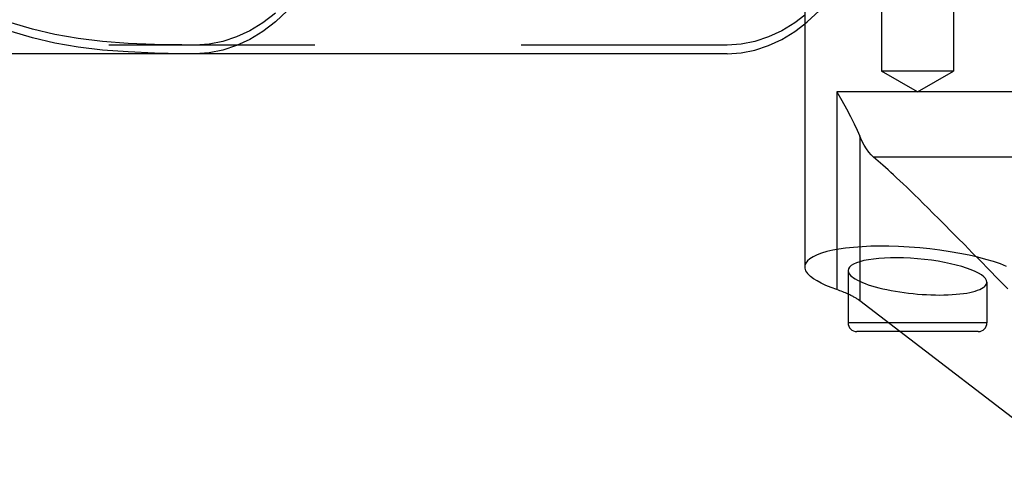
# Model space of a CAD drawing. Header units: inches. Extents: x 0 to 85, y 0 to 55.
# Tile 26 of 115: x 27.9 to 30.1, y 42.3 to 43.3. Entities that reach past the tile are written whole.
import ezdxf

# ---------------------------------------------------------------- set-up
doc = ezdxf.new("R2010")
doc.units = ezdxf.units.IN
doc.header["$LTSCALE"] = 4.675
doc.header["$MEASUREMENT"] = 0
doc.linetypes.add('HIDDEN', pattern=[0.2, 0.1, -0.1])
doc.layers.get('0').update_dxf_attribs({"linetype": 'CONTINUOUS'})
doc.layers.add('_149095', color=7, linetype='CONTINUOUS')
doc.layers.add('DEFAULT_2', color=8, linetype='HIDDEN')

msp = doc.modelspace()

# ---------------------------------------------------------------- linework, layer by layer
at = {"color": 6, "linetype": 'Continuous'}
msp.add_line((29.4604, 43.1929), (25.6388, 43.1929), dxfattribs=at)
for points in [[(28.2873, 43.1929), (28.2232, 43.1929), (28.1613, 43.1943), (28.1015, 43.1968), (28.0439, 43.201), (27.9884, 43.2076), (27.9353, 43.2167), (27.8845, 43.2287), (27.8362, 43.2436), (27.7907, 43.2617), (27.748, 43.2828), (27.7077, 43.3072), (27.6705, 43.3343), (27.6368, 43.3639), (27.6063, 43.3956), (27.5792, 43.4287), (27.5555, 43.4636)], [(29.4604, 43.1929), (29.492, 43.195), (29.5233, 43.2011), (29.5542, 43.2112), (29.5844, 43.2253), (29.6138, 43.2433), (29.6363, 43.2605)]]:
    msp.add_lwpolyline(points, dxfattribs=at)
at = {"color": 7, "linetype": 'Continuous'}
for points in [[(28.2873, 43.2126), (28.2233, 43.2129), (28.1613, 43.214), (28.1015, 43.2164), (28.0439, 43.2207), (27.9885, 43.2272), (27.9353, 43.2363), (27.8845, 43.2483), (27.8362, 43.2633), (27.7907, 43.2813), (27.748, 43.3025), (27.7078, 43.3268), (27.6705, 43.354), (27.6367, 43.3836), (27.6063, 43.4153), (27.579, 43.4486)], [(29.6363, 43.2802), (29.6138, 43.263), (29.5844, 43.245), (29.5542, 43.2309), (29.5233, 43.2208), (29.4919, 43.2146), (29.4604, 43.2126)]]:
    msp.add_lwpolyline(points, dxfattribs=at)
at = {"layer": '_149095', "color": 8, "linetype": 'HIDDEN'}
for p, q in [((29.8108, 43.5893), (29.8108, 43.1535)), ((29.9736, 43.5893), (29.9736, 43.1535)), ((29.8922, 43.1066), (29.8108, 43.1535)), ((29.9736, 43.1535), (29.8108, 43.1535)), ((29.8922, 43.1066), (29.9736, 43.1535)), ((29.7091, 43.1063), (29.7091, 42.6581)), ((30.1459, 43.1063), (29.7091, 43.1063)), ((29.7614, 43.0057), (29.7614, 42.6326)), ((30.179, 42.9583), (29.7927, 42.9583)), ((29.8521, 42.563), (29.7614, 42.6326))]:
    msp.add_line(p, q, dxfattribs=at)
at = {"layer": '_149095', "color": 7, "linetype": 'Continuous'}
for p, q in [((29.6363, 43.4488), (29.6363, 42.7097)), ((29.7347, 42.7013), (29.7347, 42.5827)), ((30.0497, 42.6747), (30.0497, 42.5827)), ((30.0497, 42.5827), (29.7347, 42.5827)), ((30.03, 42.563), (29.7544, 42.563)), ((30.2561, 42.2529), (29.8521, 42.563))]:
    msp.add_line(p, q, dxfattribs=at)
at = {"layer": '_149095', "color": 8, "linetype": 'HIDDEN'}
for points in [[(29.7091, 43.1063), (29.7208, 43.0865), (29.7312, 43.0678), (29.7404, 43.0503), (29.7485, 43.0341), (29.7555, 43.0192), (29.7614, 43.0057)], [(29.7927, 42.9583), (29.7871, 42.9637), (29.7816, 42.97), (29.7763, 42.9774), (29.7711, 42.9858), (29.7662, 42.9953), (29.7614, 43.0057)], [(30.0969, 42.6595), (30.0749, 42.6821), (30.0541, 42.7033), (30.0347, 42.7232), (30.0164, 42.7418), (29.9992, 42.7592), (29.9831, 42.7755), (29.968, 42.7908), (29.9538, 42.805), (29.9405, 42.8184), (29.928, 42.8309), (29.9162, 42.8425), (29.9052, 42.8534), (29.8949, 42.8636), (29.8852, 42.873), (29.8761, 42.8818), (29.8676, 42.8901), (29.8595, 42.8977), (29.852, 42.9049), (29.8448, 42.9117), (29.838, 42.918), (29.8316, 42.9239), (29.8254, 42.9296), (29.8195, 42.9349), (29.8139, 42.94), (29.8084, 42.9448), (29.8031, 42.9495), (29.7978, 42.954), (29.7927, 42.9583)]]:
    msp.add_lwpolyline(points, dxfattribs=at)
at = {"layer": '_149095', "color": 7, "linetype": 'Continuous'}
for points in [[(30.0944, 42.7107), (30.0803, 42.7162), (30.0646, 42.7215), (30.0475, 42.7265), (30.0291, 42.7314), (30.0093, 42.7359), (29.9882, 42.7402), (29.9659, 42.744), (29.943, 42.7475), (29.9204, 42.7503), (29.8974, 42.7526), (29.873, 42.7545), (29.849, 42.7558), (29.8271, 42.7564), (29.8064, 42.7566), (29.7863, 42.7562), (29.7668, 42.7553), (29.7473, 42.7538), (29.7291, 42.7519), (29.7137, 42.7498), (29.6998, 42.7472), (29.6867, 42.7441), (29.6747, 42.7407), (29.6643, 42.7369), (29.6554, 42.7327), (29.6481, 42.7282), (29.6425, 42.7233), (29.6386, 42.7181), (29.6366, 42.7126), (29.6363, 42.7097)], [(29.6363, 42.7097), (29.6365, 42.7068), (29.6385, 42.7008), (29.6429, 42.6946), (29.6495, 42.688)], [(29.7091, 42.6581), (29.6961, 42.6628), (29.6844, 42.6676), (29.6737, 42.6726), (29.6643, 42.6777), (29.6563, 42.6828), (29.6495, 42.688)]]:
    msp.add_lwpolyline(points, dxfattribs=at)
for centre, start, end in [((29.7544, 42.5827), 180, 270), ((30.03, 42.5827), 270, 360)]:
    msp.add_arc(centre, 0.0197, start, end, dxfattribs=at)
for centre, major_axis, start_param, end_param in [((29.8922, 42.688), (0.1574, -0.0142), 6.306004, 9.447596), ((29.54, 42.6304), (0.2362, -0.0214), 0.623755, 0.796047)]:
    msp.add_ellipse(centre, major_axis=major_axis, ratio=0.252292, start_param=start_param, end_param=end_param, dxfattribs=at)
at = {"layer": '_149095', "color": 8, "linetype": 'HIDDEN'}
for centre, major_axis, start_param, end_param in [((29.8922, 42.688), (0.1574, -0.0142), 9.447596, 12.589189), ((29.54, 42.6304), (0.2362, -0.0214), 0.379178, 0.623755)]:
    msp.add_ellipse(centre, major_axis=major_axis, ratio=0.252292, start_param=start_param, end_param=end_param, dxfattribs=at)
at = {"layer": 'DEFAULT_2', "color": 8, "linetype": 'HIDDEN'}
for p, q in [((28.2856, 43.2146), (28.254, 43.2126)), ((28.3169, 43.2208), (28.2856, 43.2146)), ((29.4604, 43.2126), (25.6388, 43.2126)), ((28.2856, 43.195), (28.254, 43.1929)), ((28.3169, 43.2011), (28.2856, 43.195))]:
    msp.add_line(p, q, dxfattribs=at)
for points in [[(29.6363, 43.2605), (29.6421, 43.265), (29.6692, 43.2903), (29.6948, 43.319), (29.7188, 43.3509), (29.741, 43.3858), (29.7612, 43.4233)], [(28.4357, 43.2847), (28.4074, 43.263), (28.378, 43.245), (28.3478, 43.2309), (28.3169, 43.2208)], [(28.4628, 43.2903), (28.4357, 43.265), (28.4074, 43.2433), (28.378, 43.2253)], [(28.378, 43.2253), (28.3478, 43.2112), (28.3169, 43.2011)]]:
    msp.add_lwpolyline(points, dxfattribs=at)

doc.saveas('drawing.dxf')
